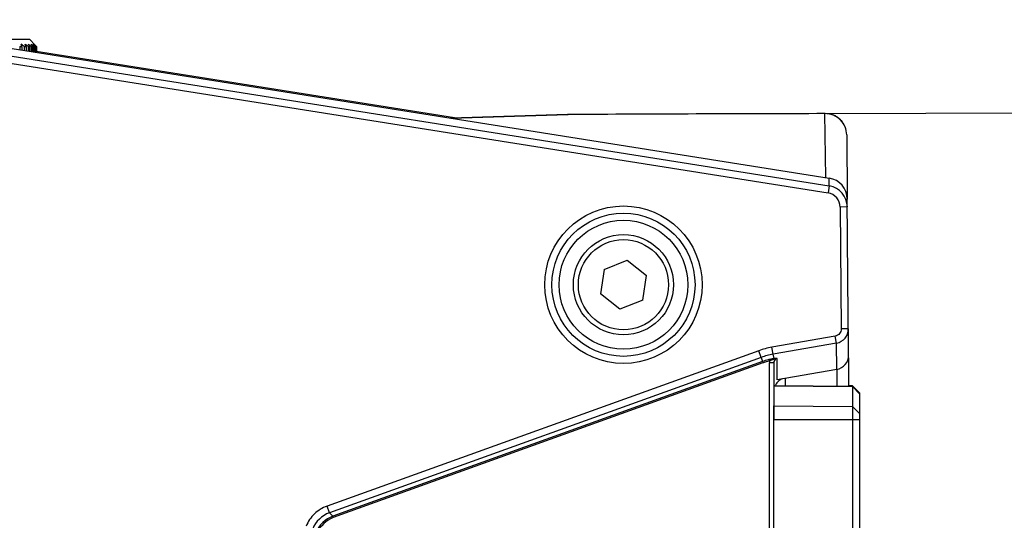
# Model space of a CAD drawing. Header units: millimetres. Extents: x 0 to 420, y 0 to 297.
# Tile 119 of 136: x 243 to 256, y 194 to 201. Entities that reach past the tile are written whole.
import ezdxf

# ---------------------------------------------------------------- set-up
doc = ezdxf.new("R2010")
doc.units = ezdxf.units.MM
doc.header["$LTSCALE"] = 23.1
doc.layers.get('0').update_dxf_attribs({"linetype": 'CONTINUOUS'})
doc.layers.add('DIM_PILOTEES', color=7, linetype='CONTINUOUS')
doc.styles.get("Standard").update_dxf_attribs({"font": 'txt', "width": 0.7})
doc.dimstyles.new('DIMSTYLE_8', dxfattribs={"dimtxt": 2.5, "dimasz": 3.5, "dimexe": 2, "dimexo": 0, "dimtad": 1, "dimdec": 1, "dimlfac": 5, "dimdsep": 46, "dimtxsty": 'Standard', "dimblk": '_FILLED', "dimblk1": '_FILLED', "dimblk2": '_FILLED', "dimcen": 0.09, "dimazin": 2, "dimtp": 0.3, "dimtm": 0.3, "dimtfac": 1, "dimtdec": 1, "dimtofl": 0, "dimtmove": 0, "dimatfit": 3, "dimldrblk": '_FILLED', "dimfxl": 0, "dimtolj": 1, "dimarcsym": 0})

# ---------------------------------------------------------------- blocks, each defined once
blk = doc.blocks.new('_FILLED')
at = {"color": 0, "linetype": 'ByBlock'}
blk.add_solid([(0, 0), (-1, 0.1429), (-1, -0.1429)], dxfattribs=at)
blk = doc.blocks.new('*D14')
at = {"layer": 'DIM_PILOTEES', "color": 2, "linetype": 'Continuous'}
for p, q in [((253.947, 199.612), (263.725, 199.647)), ((261.725, 199.639), (261.765, 188.385)), ((261.805, 177.131), (261.765, 188.385)), ((253.22, 177.1), (263.805, 177.138))]:
    blk.add_line(p, q, dxfattribs=at)
at = {"layer": 'DIM_PILOTEES', "color": 2, "linetype": 'Continuous', "xscale": 3.5, "yscale": 3.5, "zscale": 3.5}
for p, rotation in [((261.725, 199.639), 90.2032398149), ((261.805, 177.131), 270.2032398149)]:
    blk.add_blockref('_FILLED', p, dxfattribs=dict(at, rotation=rotation))
at = {"layer": 'DIM_PILOTEES', "color": 2, "linetype": 'Continuous', "insert": (264.89, 188.396), "char_height": 2.5, "width": 12.05357, "attachment_point": 2, "rotation": 270.2032, "line_spacing_factor": 0.9}
blk.add_mtext('{\\ftxt;\\W0.0001;\\H0.0001;\\~}{\\ftxt;\\W3.2142857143;\\H2.5; }{\\ftxt;\\W0.0001;\\H0.0001;\\~}', dxfattribs=at)

msp = doc.modelspace()

# ---------------------------------------------------------------- linework, layer by layer
at = {"color": 7, "linetype": 'Continuous'}
for p, q in [((240.064, 200.924), (254.0091, 198.7121)), ((240.06, 200.8154), (254.0101, 198.6026)), ((240.0443, 200.7167), (253.9944, 198.5039)), ((241.7907, 200.6501), (242.8341, 200.6501)), ((242.8341, 200.6501), (242.9138, 200.5703)), ((242.6967, 200.5501), (242.7253, 200.5501)), ((242.6967, 200.5501), (242.6967, 200.5064)), ((242.7253, 200.5501), (242.7253, 200.5019)), ((242.7601, 200.5501), (242.7849, 200.5501)), ((242.7601, 200.5501), (242.7601, 200.4964)), ((242.7849, 200.5501), (242.7849, 200.4924)), ((242.8145, 200.5501), (242.8352, 200.5501)), ((242.8145, 200.5501), (242.8145, 200.4877)), ((242.8352, 200.5501), (242.8352, 200.4844)), ((242.8592, 200.5501), (242.8756, 200.5501)), ((242.8592, 200.5501), (242.8592, 200.4806)), ((242.8756, 200.5501), (242.8756, 200.478)), ((242.8938, 200.5501), (242.9056, 200.5501)), ((242.8938, 200.5501), (242.8938, 200.4751)), ((242.9056, 200.5501), (242.9056, 200.4733)), ((242.9138, 200.5703), (242.9237, 200.5603)), ((242.9179, 200.5501), (242.9251, 200.5501)), ((242.9179, 200.5501), (242.9179, 200.4713)), ((242.9237, 200.5603), (242.9336, 200.5501)), ((242.9251, 200.5501), (242.9251, 200.4702)), ((248.7732, 199.5522), (242.9251, 200.4784)), ((242.9312, 200.5501), (242.9279, 200.5532)), ((242.9312, 200.5501), (242.9336, 200.5501)), ((242.9312, 200.5501), (242.9312, 200.4692)), ((242.9336, 200.5501), (242.9336, 200.4688)), ((248.722, 199.5495), (250.3556, 199.5991)), ((250.3535, 199.5992), (248.7222, 199.5507)), ((248.7222, 199.5507), (250.3556, 199.5991)), ((250.3535, 199.5992), (250.3556, 199.5991)), ((250.3556, 199.5991), (250.3612, 199.5994)), ((253.9475, 199.6119), (253.9536, 199.6121)), ((253.9618, 198.7196), (253.9475, 199.6119)), ((254.2542, 199.3148), (254.262, 198.4181)), ((254.0101, 198.6026), (254.0091, 198.7121)), ((254.0101, 198.6026), (253.9944, 198.5039)), ((254.2807, 196.2408), (254.2622, 198.4181)), ((254.2631, 198.3088), (254.1631, 198.3079)), ((254.1631, 198.3079), (254.1776, 196.606)), ((250.8622, 197.437), (251.184, 197.5651)), ((251.184, 197.5651), (251.4559, 197.3505)), ((250.8622, 197.437), (250.8122, 197.0942)), ((251.406, 197.0077), (251.4559, 197.3505)), ((251.0841, 196.8795), (250.8122, 197.0942)), ((251.406, 197.0077), (251.0841, 196.8795)), ((254.0948, 196.5058), (253.2069, 196.3495)), ((254.112, 196.4081), (254.0948, 196.5058)), ((254.2775, 196.6068), (254.1776, 196.606)), ((254.2848, 195.8008), (254.2778, 196.6068)), ((253.2241, 196.2517), (253.2069, 196.3495)), ((254.112, 196.4081), (253.2241, 196.2517)), ((254.1151, 196.0406), (254.112, 196.4081)), ((253.0266, 196.3016), (246.9915, 194.1305)), ((253.0602, 196.2082), (253.0266, 196.3016)), ((253.2405, 196.19), (253.2241, 196.2517)), ((253.0602, 196.2082), (247.0251, 194.0371)), ((253.0759, 196.1493), (247.0712, 193.9892)), ((253.0826, 196.1306), (247.0779, 193.9705)), ((253.0602, 196.2082), (253.0759, 196.1493)), ((253.0759, 196.1493), (253.0826, 196.1306)), ((253.1695, 177.3814), (253.1738, 196.1313)), ((253.1805, 196.1805), (253.1723, 196.1785)), ((253.1723, 196.1785), (253.1771, 196.1592)), ((253.2338, 196.1313), (253.1738, 196.1313)), ((253.2338, 196.1313), (253.2336, 195.3333)), ((253.2834, 195.8941), (253.2835, 196.1918)), ((254.1151, 196.0406), (253.2834, 195.8941)), ((254.1157, 196.0408), (254.1178, 195.8031)), ((254.3349, 195.8012), (253.2341, 195.8108)), ((253.2341, 195.8094), (254.3349, 195.7998)), ((253.3993, 195.8094), (253.3993, 195.9145)), ((254.2847, 195.8108), (254.3341, 195.8108)), ((254.3341, 195.8094), (254.2847, 195.8094)), ((254.4341, 195.7108), (254.3341, 195.8108)), ((254.3341, 195.8108), (254.3341, 195.8012)), ((254.4341, 195.7101), (254.3341, 195.8094)), ((254.4341, 195.7012), (254.3349, 195.8012)), ((254.3349, 195.8012), (254.3349, 177.1097)), ((254.4341, 195.7006), (254.3349, 195.7998)), ((254.4341, 195.7108), (254.4341, 177.2001)), ((253.2341, 195.5318), (254.3349, 195.5223)), ((253.2341, 177.1001), (253.2341, 195.5318)), ((254.4341, 195.423), (254.3349, 195.5223)), ((254.4341, 195.3333), (253.2341, 195.3333)), ((247.0251, 194.0371), (246.9915, 194.1305)), ((247.0251, 194.0371), (247.0712, 193.9892)), ((247.0712, 193.9892), (247.0779, 193.9705))]:
    msp.add_line(p, q, dxfattribs=at)
msp.add_lwpolyline([(253.9536, 199.6121), (253.4385, 199.6111), (252.7964, 199.6094), (252.1538, 199.6073), (251.5107, 199.6048), (250.8672, 199.6019), (250.3612, 199.5994)], dxfattribs=at)
for radius in [1.1, 1, 0.9, 0.7, 0.63]:
    msp.add_circle((251.1341, 197.2223), radius, dxfattribs=at)
for centre, radius, start, end in [((237.7027, 199.4709), 5.1373, 12.12731, 12.46976), ((240.5417, 197.54), 3.7392, 53.61033, 54.39243), ((240.6112, 197.6263), 3.661, 52.99864, 53.78597), ((239.5064, 199.3845), 3.4795, 19.57143, 20.09658), ((240.6768, 197.7511), 3.5493, 52.05634, 52.85103), ((240.214, 199.2598), 2.9216, 26.20987, 26.86751), ((240.7359, 197.9088), 3.4107, 50.75246, 51.55594), ((240.5536, 199.1021), 2.7365, 31.94929, 32.6926), ((240.7849, 198.0925), 3.2542, 49.04367, 49.85616), ((240.7245, 198.9183), 2.724, 36.80291, 37.59511), ((240.832, 198.3092), 3.0706, 46.95356, 47.69441), ((240.911, 198.8111), 2.6609, 41.45737, 41.66827), ((240.84, 198.7483), 2.7557, 41.25122, 41.45737), ((240.7661, 198.6836), 2.8539, 41.04976, 41.25125), ((240.6895, 198.6168), 2.9556, 40.85284, 41.04975), ((255.8989, -856.8264), 1056.4401, 90.105836, 90.3006437), ((253.9543, 199.312), 0.2999, 0.52073, 91.29795), ((253.963, 198.3063), 0.3, 0.48181, 80.98543), ((253.963, 198.3063), 0.2001, 0.47163, 80.9696), ((254.0776, 196.605), 0.1999, 279.90135, 0.50268), ((253.3967, 195.2723), 1.0938, 99.99585, 109.77652), ((253.3963, 195.2739), 0.9929, 99.9886, 109.78378), ((253.412, 195.2149), 0.9929, 104.939, 109.78395), ((253.4119, 195.2152), 0.9728, 108.81582, 109.78544), ((253.4119, 195.2151), 0.9729, 104.93953, 108.81534), ((253.4119, 195.2151), 0.9928, 103.96941, 104.93878), ((253.4119, 195.2153), 0.9727, 103.9692, 104.93892), ((253.296, 196.1312), 0.1222, 166.75785, 179.96325), ((247.159, 193.664), 0.3964, 109.74427, 158.01682)]:
    msp.add_arc(centre, radius, start, end, dxfattribs=at)
for centre, major_axis, ratio, start_param, end_param in [((253.9622, 198.4155), (-0.0026, 0.3002), 0.9993096, -1.5707963, -0.1656939), ((254.0807, 196.2391), (-0.0017, 0.2015), 0.9923398, -2.9770336, -1.5707963), ((253.4341, 195.7255), (0, 0.2015), 0.9925462, 0.4124536, 1.1719647)]:
    msp.add_ellipse(centre, major_axis=major_axis, ratio=ratio, start_param=start_param, end_param=end_param, dxfattribs=at)
for points, knots in [([(254.2542, 199.3148), (254.2535, 199.3908), (254.189, 199.5488), (254.0305, 199.612), (253.9543, 199.6121)], [0, 0, 0, 0, 0.4996478, 1, 1, 1, 1]), ([(254.1776, 196.606), (254.1777, 196.5828), (254.1613, 196.535), (254.1174, 196.5098), (254.0948, 196.5058)], [0, 0, 0, 0, 0.501672, 1, 1, 1, 1]), ([(253.2405, 196.19), (253.2385, 196.1893), (253.235, 196.1859), (253.2332, 196.1816), (253.2326, 196.1791)], [0, 0, 0, 0, 0.4448347, 1, 1, 1, 1]), ([(246.9915, 194.1305), (246.9269, 194.1073), (246.8052, 194.0327), (246.7255, 193.9141), (246.6994, 193.8496)], [0, 0, 0, 0, 0.4968281, 1, 1, 1, 1])]:
    msp.add_open_spline(points, degree=3, knots=knots, dxfattribs=at)
for points in [[(253.2326, 196.1791), (253.214, 196.1729), (253.1954, 196.1663), (253.1771, 196.1592)], [(253.2405, 196.19), (253.2203, 196.1883), (253.2003, 196.185), (253.1805, 196.1805)], [(253.2835, 196.1918), (253.2661, 196.1902), (253.2492, 196.1846), (253.2326, 196.1791)], [(253.2369, 196.1507), (253.2349, 196.1445), (253.2338, 196.1378), (253.2338, 196.1313)], [(253.2835, 196.1918), (253.2631, 196.1881), (253.2433, 196.1704), (253.2369, 196.1507)], [(253.2835, 196.1918), (253.2691, 196.1917), (253.2548, 196.1912), (253.2405, 196.19)], [(247.0712, 193.9892), (246.9695, 193.9526), (246.8781, 193.8646), (246.8375, 193.7645)], [(247.0779, 193.9705), (246.9813, 193.9357), (246.8944, 193.8522), (246.8559, 193.757)]]:
    msp.add_open_spline(points, degree=3, dxfattribs=at)

# ---------------------------------------------------------------- dimensions: what is measured, and where the dimension line sits
at = {"layer": 'DIM_PILOTEES', "color": 2, "linetype": 'Continuous'}
dim = msp.add_linear_dim(base=(261.8046, 177.1306), p1=(253.9475, 199.6119), p2=(253.2201, 177.1001), angle=270.20324, text='{\\ftxt;\\W0.0001;\\H0.0001;\\~}{\\ftxt;\\W3.2142857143;\\H2.5; }{\\ftxt;\\W0.0001;\\H0.0001;\\~}', dimstyle='DIMSTYLE_8', dxfattribs=at)
dim.commit()
dim.dimension.update_dxf_attribs({"geometry": '*D14', "text_midpoint": (261.7634, 188.7421), "dimtype": 160})

doc.saveas('drawing.dxf')
